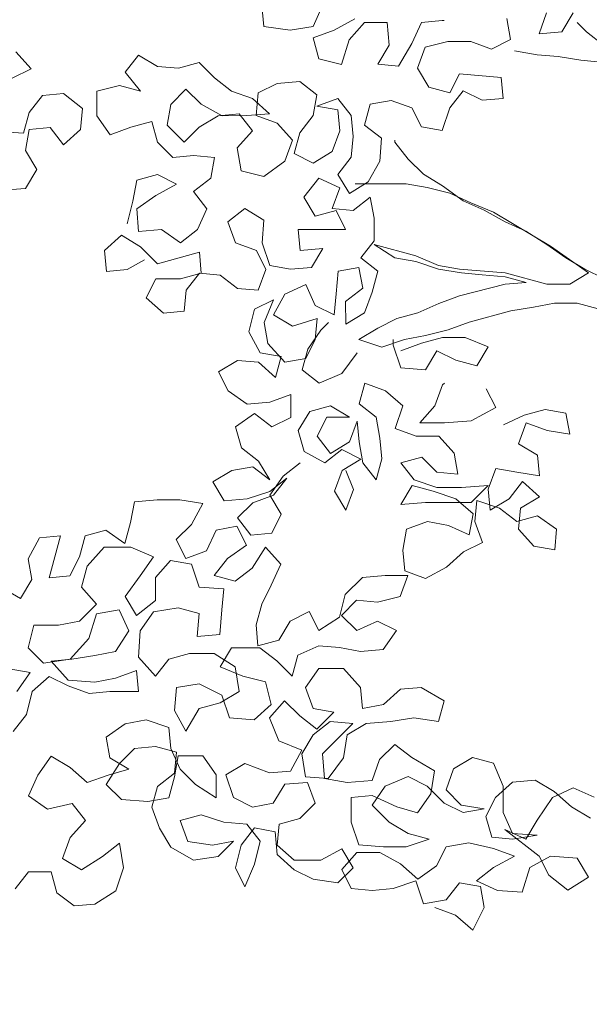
# Model space of a CAD drawing. Header units: millimetres. Extents: x -409347 to -76892, y 286088 to 1850972.
# Tile 27 of 256: x -229732 to -227261, y 411276 to 415549. Entities that reach past the tile are written whole.
import ezdxf

# ---------------------------------------------------------------- set-up
doc = ezdxf.new("R2010")
doc.units = ezdxf.units.MM
doc.linetypes.add('DGN Style 2', pattern=[3.08948, 1.853688, -1.235792])
for name, color, linetype, lineweight in [('a_drzewa', 7, 'Continuous', 0), ('A_P_WAND_BET_A_X', 25, 'Continuous', 0), ('A_P_WAND_BET_V_X', 131, 'DGN Style 2', 0)]:
    doc.layers.add(name, color=color, linetype=linetype, lineweight=lineweight)

msp = doc.modelspace()

# ---------------------------------------------------------------- linework, layer by layer
at = {"layer": 'a_drzewa', "ltscale": 1024}
for p, q in [((-228681.4, 415610.1), (-228673.1, 415519.5)), ((-228459, 415519.7), (-228417.9, 415610.3)), ((-227602.5, 415462.9), (-227619, 415553.4)), ((-227446.1, 415578.3), (-227479, 415487.7)), ((-227380.1, 415496), (-227330.8, 415578.4)), ((-228673.1, 415519.5), (-228557.8, 415503.2)), ((-228557.8, 415503.2), (-228459, 415519.7)), ((-228277.8, 415552.8), (-228368.4, 415503.3)), ((-228302.5, 415462.2), (-228236.6, 415536.4)), ((-228236.6, 415536.4), (-228137.8, 415536.5)), ((-228137.8, 415536.5), (-228129.5, 415437.7)), ((-228030.7, 415446), (-227989.6, 415536.6)), ((-227989.6, 415536.6), (-227899, 415544.9)), ((-227899, 415544.9), (-227890.8, 415544.9)), ((-227273.1, 415496.1), (-227314.3, 415537.2)), ((-228368.4, 415503.3), (-228458.9, 415470.3)), ((-228458.9, 415470.3), (-228434.1, 415379.7)), ((-227479, 415487.7), (-227380.1, 415496)), ((-227198.9, 415438.5), (-227273.1, 415496.1)), ((-228335.3, 415355.1), (-228302.5, 415462.2)), ((-228129.5, 415437.7), (-228178.8, 415355.3)), ((-228088.2, 415347.1), (-228030.7, 415446)), ((-228005.9, 415339), (-227973, 415429.6)), ((-227973, 415429.6), (-227874.2, 415454.4)), ((-227874.2, 415454.4), (-227775.4, 415454.5)), ((-227775.4, 415454.5), (-227684.8, 415421.6)), ((-227684.8, 415421.6), (-227602.5, 415462.9)), ((-229681.9, 415335.8), (-229747.8, 415409.9)), ((-229274.1, 415321.3), (-229216.5, 415395.5)), ((-229216.5, 415395.5), (-229134.1, 415346.2)), ((-227585.9, 415413.5), (-227487.1, 415397.1)), ((-227487.1, 415397.1), (-227396.5, 415388.9)), ((-227396.5, 415388.9), (-227297.7, 415372.6)), ((-229134.1, 415346.2), (-229043.5, 415338)), ((-229043.5, 415338), (-228952.9, 415362.8)), ((-228952.9, 415362.8), (-228887, 415297)), ((-228434.1, 415379.7), (-228335.3, 415355.1)), ((-228178.8, 415355.3), (-228088.2, 415347.1)), ((-227297.7, 415372.6), (-227116.5, 415356.2)), ((-229764.2, 415294.6), (-229681.9, 415335.8)), ((-229208.1, 415239), (-229274.1, 415321.3)), ((-228887, 415297), (-228812.8, 415239.4)), ((-227956.4, 415256.7), (-228005.9, 415339)), ((-227824.7, 415314.4), (-227865.8, 415232)), ((-227643.5, 415298.1), (-227824.7, 415314.4)), ((-227635.2, 415207.5), (-227643.5, 415298.1)), ((-229397.5, 415238.9), (-229298.7, 415263.7)), ((-229298.7, 415263.7), (-229208.1, 415239)), ((-228697.5, 415231.3), (-228615.2, 415272.5)), ((-228615.2, 415272.5), (-228516.4, 415280.8)), ((-228516.4, 415280.8), (-228442.2, 415223.3)), ((-227865.8, 415232), (-227956.4, 415256.7)), ((-229632.4, 415220.6), (-229690, 415146.4)), ((-229541.8, 415228.9), (-229632.4, 415220.6)), ((-229459.4, 415163.1), (-229541.8, 415228.9)), ((-229397.4, 415131.8), (-229397.5, 415238.9)), ((-229010.5, 415247.5), (-229076.3, 415181.5)), ((-228944.5, 415181.6), (-229010.5, 415247.5)), ((-228812.8, 415239.4), (-228722.2, 415206.5)), ((-228705.7, 415132.4), (-228697.5, 415231.3)), ((-228442.2, 415223.3), (-228458.6, 415132.7)), ((-227865.7, 415166.2), (-227808.1, 415240.3)), ((-227808.1, 415240.3), (-227725.7, 415199.2)), ((-229076.3, 415181.5), (-229092.7, 415090.9)), ((-228853.9, 415132.3), (-228944.5, 415181.6)), ((-228722.2, 415206.5), (-228648, 415140.7)), ((-228442.2, 415173.9), (-228351.6, 415206.9)), ((-228351.6, 415157.5), (-228442.2, 415173.9)), ((-228351.6, 415206.9), (-228293.9, 415132.8)), ((-228236.2, 415091.7), (-228211.6, 415182.3)), ((-228211.6, 415182.3), (-228121, 415198.9)), ((-228121, 415198.9), (-228030.4, 415166)), ((-227725.7, 415199.2), (-227635.2, 415207.5)), ((-229690, 415146.4), (-229714.6, 415055.8)), ((-229467.5, 415072.5), (-229459.4, 415163.1)), ((-229339.7, 415049.5), (-229397.4, 415131.8)), ((-228952.7, 415082.8), (-228870.4, 415132.3)), ((-228870.4, 415132.3), (-228779.8, 415140.6)), ((-228746.9, 415132.4), (-228853.9, 415132.3)), ((-228779.8, 415140.6), (-228722.1, 415066.5)), ((-228648, 415140.7), (-228746.9, 415132.4)), ((-228615.1, 415099.6), (-228705.7, 415132.4)), ((-228458.6, 415132.7), (-228516.2, 415058.5)), ((-228343.3, 415066.9), (-228351.6, 415157.5)), ((-228293.9, 415132.8), (-228285.6, 415042.2)), ((-228030.4, 415166), (-227989.2, 415083.7)), ((-227898.6, 415067.3), (-227865.7, 415166.2)), ((-229158.6, 415107.3), (-229249.2, 415082.5)), ((-229133.8, 415016.8), (-229158.6, 415107.3)), ((-229092.7, 415090.9), (-229018.5, 415016.9)), ((-228549.1, 415025.5), (-228615.1, 415099.6)), ((-228162.1, 415034.1), (-228236.2, 415091.7)), ((-227989.2, 415083.7), (-227898.6, 415067.3)), ((-229714.6, 415055.8), (-229821.6, 415063.9)), ((-229706.3, 414981.7), (-229689.9, 415072.3)), ((-229689.9, 415072.3), (-229599.3, 415080.6)), ((-229599.3, 415080.6), (-229541.6, 415006.5)), ((-229541.6, 415006.5), (-229467.5, 415072.5)), ((-229249.2, 415082.5), (-229339.7, 415049.5)), ((-229018.5, 415016.9), (-228952.7, 415082.8)), ((-228722.1, 415066.5), (-228787.9, 414992.4)), ((-228516.2, 415058.5), (-228540.8, 414967.9)), ((-228376.1, 414976.3), (-228343.3, 415066.9)), ((-228285.6, 415042.2), (-228293.8, 414951.6)), ((-229067.9, 414950.9), (-229133.8, 415016.8)), ((-228582, 414934.9), (-228549.1, 415025.5)), ((-228170.2, 414935.3), (-228162.1, 415034.1)), ((-228104.4, 415017.7), (-228104.4, 415025.9)), ((-228046.7, 414943.6), (-228104.4, 415017.7)), ((-229656.8, 414899.4), (-229706.3, 414981.7)), ((-228977.3, 414959.3), (-229067.9, 414950.9)), ((-228886.7, 414951.1), (-228977.3, 414959.3)), ((-228787.9, 414992.4), (-228771.3, 414893.6)), ((-228540.8, 414967.9), (-228458.4, 414926.8)), ((-228458.4, 414926.8), (-228376.1, 414976.3)), ((-228903.1, 414860.5), (-228886.7, 414951.1)), ((-228672.5, 414868.9), (-228582, 414934.9)), ((-228293.8, 414951.6), (-228351.3, 414877.5)), ((-228219.5, 414844.7), (-228170.2, 414935.3)), ((-227980.7, 414877.8), (-228046.7, 414943.6)), ((-229706.1, 414817), (-229656.8, 414899.4)), ((-229224.2, 414852), (-229133.7, 414876.8)), ((-229133.7, 414876.8), (-229051.3, 414835.7)), ((-228771.3, 414893.6), (-228672.5, 414868.9)), ((-228351.3, 414877.5), (-228301.8, 414795.2)), ((-227898.3, 414828.5), (-227980.7, 414877.8)), ((-229240.6, 414761.4), (-229224.2, 414852)), ((-229051.3, 414835.7), (-229141.8, 414786.2)), ((-228977.1, 414802.8), (-228903.1, 414860.5)), ((-228433.7, 414860.9), (-228499.5, 414778.5)), ((-228343, 414819.8), (-228433.7, 414860.9)), ((-228301.8, 414795.2), (-228219.5, 414844.7)), ((-228277.2, 414836.4), (-228054.8, 414836.6)), ((-228054.8, 414836.6), (-227964.2, 414820.2)), ((-227807.7, 414762.7), (-227898.3, 414828.5)), ((-229804.9, 414808.7), (-229706.1, 414817)), ((-229141.8, 414786.2), (-229224.1, 414728.4)), ((-228919.4, 414728.7), (-228977.1, 414802.8)), ((-228375.9, 414729.2), (-228343, 414819.8)), ((-227964.2, 414820.2), (-227865.4, 414795.6)), ((-227865.4, 414795.6), (-227774.7, 414754.5)), ((-229265.2, 414662.5), (-229240.6, 414761.4)), ((-228499.5, 414778.5), (-228450, 414696.2)), ((-228211.2, 414778.8), (-228285.3, 414721.1)), ((-228194.7, 414688.2), (-228211.2, 414778.8)), ((-227717.1, 414721.6), (-227807.7, 414762.7)), ((-227774.7, 414754.5), (-227675.9, 414713.4)), ((-229224.1, 414728.4), (-229215.8, 414629.6)), ((-228960.5, 414638.1), (-228919.4, 414728.7)), ((-228754.7, 414728.9), (-228828.8, 414671.2)), ((-228672.3, 414679.5), (-228754.7, 414728.9)), ((-228450, 414696.2), (-228359.4, 414721)), ((-228285.3, 414721.1), (-228375.9, 414729.2)), ((-228359.4, 414721), (-228318.2, 414638.7)), ((-227626.4, 414672.3), (-227717.1, 414721.6)), ((-227675.9, 414713.4), (-227428.7, 414565.4)), ((-228828.8, 414671.2), (-228795.8, 414580.6)), ((-228680.5, 414580.7), (-228672.3, 414679.5)), ((-228194.6, 414589.4), (-228194.7, 414688.2)), ((-227535.8, 414631.2), (-227626.4, 414672.3)), ((-229289.9, 414613.1), (-229364, 414547.1)), ((-229207.5, 414563.7), (-229289.9, 414613.1)), ((-229215.8, 414629.6), (-229117, 414637.9)), ((-229117, 414637.9), (-229034.6, 414580.4)), ((-229034.6, 414580.4), (-228960.5, 414638.1)), ((-228318.2, 414638.7), (-228524.1, 414638.5)), ((-228524.1, 414638.5), (-228515.7, 414547.9)), ((-227445.2, 414573.6), (-227535.8, 414631.2)), ((-228795.8, 414580.6), (-228705.1, 414547.7)), ((-228647.4, 414481.9), (-228680.5, 414580.7)), ((-228252.2, 414515.2), (-228194.6, 414589.4)), ((-228013.4, 414523.7), (-228194.6, 414572.9)), ((-228194.6, 414572.9), (-228103.9, 414515.3)), ((-227362.8, 414516), (-227445.2, 414573.6)), ((-229364, 414547.1), (-229355.6, 414456.6)), ((-229133.3, 414489.7), (-229207.5, 414563.7)), ((-228952.2, 414539.3), (-229133.3, 414489.7)), ((-228943.9, 414448.7), (-228952.2, 414539.3)), ((-228705.1, 414547.7), (-228663.9, 414465.4)), ((-228515.7, 414547.9), (-228416.9, 414556.2)), ((-228416.9, 414556.2), (-228466.3, 414473.8)), ((-227428.7, 414565.4), (-227263.9, 414450.2)), ((-229265.1, 414464.9), (-229191, 414506.1)), ((-228178, 414457.6), (-228252.2, 414515.2)), ((-228103.9, 414515.3), (-228013.3, 414499)), ((-227914.5, 414482.6), (-228013.4, 414523.7)), ((-228013.3, 414499), (-227914.5, 414466.1)), ((-227280.4, 414466.7), (-227362.8, 414516)), ((-229355.6, 414456.6), (-229265.1, 414464.9)), ((-229034.4, 414423.9), (-228943.9, 414448.7)), ((-228952.1, 414448.7), (-229009.7, 414374.5)), ((-228861.5, 414440.5), (-228952.1, 414448.7)), ((-228663.9, 414465.4), (-228696.8, 414374.8)), ((-228556.8, 414465.5), (-228647.4, 414481.9)), ((-228466.3, 414473.8), (-228556.8, 414465.5)), ((-228359.1, 414358.6), (-228350.9, 414457.5)), ((-228350.9, 414457.5), (-228260.4, 414474)), ((-228260.4, 414474), (-228243.8, 414383.5)), ((-228202.6, 414367), (-228178, 414457.6)), ((-227823.9, 414466.2), (-227914.5, 414482.6)), ((-227914.5, 414466.1), (-227815.6, 414449.7)), ((-227626.2, 414449.9), (-227823.9, 414466.2)), ((-227815.6, 414449.7), (-227725.1, 414441.6)), ((-227445, 414400.7), (-227626.2, 414449.9)), ((-227263.9, 414450.2), (-227346.2, 414400.7)), ((-227198, 414425.6), (-227280.4, 414466.7)), ((-229182.6, 414341.4), (-229141.5, 414423.8)), ((-229141.5, 414423.8), (-229034.4, 414423.9)), ((-228787.3, 414383), (-228861.5, 414440.5)), ((-228581.4, 414358.4), (-228490.9, 414399.7)), ((-228490.9, 414399.7), (-228449.6, 414309.1)), ((-227626.2, 414400.5), (-227823.8, 414350.9)), ((-227725.1, 414441.6), (-227626.2, 414433.4)), ((-227626.2, 414433.4), (-227535.6, 414408.8)), ((-227535.6, 414408.8), (-227626.2, 414400.5)), ((-227346.2, 414400.7), (-227445, 414400.7)), ((-229009.7, 414374.5), (-229017.8, 414283.9)), ((-228696.8, 414374.8), (-228787.3, 414383)), ((-228630.8, 414267.8), (-228581.4, 414358.4)), ((-228367.2, 414268), (-228359.1, 414358.6)), ((-228243.8, 414383.5), (-228317.9, 414325.7)), ((-228235.5, 414276.4), (-228202.6, 414367)), ((-229108.4, 414275.6), (-229182.6, 414341.4)), ((-228713.1, 414292.4), (-228630.8, 414333.7)), ((-228630.8, 414333.7), (-228671.9, 414234.8)), ((-228317.9, 414325.7), (-228317.8, 414226.9)), ((-227914.3, 414317.9), (-228004.9, 414276.6)), ((-227823.8, 414350.9), (-227914.3, 414317.9)), ((-227502.6, 414301.8), (-227412, 414318.3)), ((-227412, 414318.3), (-227313.2, 414318.4)), ((-227313.2, 414318.4), (-227222.6, 414293.8)), ((-229017.8, 414283.9), (-229108.4, 414275.6)), ((-228737.8, 414193.6), (-228713.1, 414292.4)), ((-228449.6, 414309.1), (-228367.2, 414268)), ((-228317.8, 414226.9), (-228235.5, 414276.4)), ((-228004.9, 414276.6), (-228095.5, 414251.8)), ((-227782.5, 414235.6), (-227601.4, 414285.2)), ((-227601.4, 414285.2), (-227502.6, 414301.8)), ((-228671.9, 414234.8), (-228655.4, 414144.3)), ((-228548.4, 414218.5), (-228630.8, 414267.8)), ((-228441.3, 414251.5), (-228548.4, 414218.5)), ((-228449.5, 414160.9), (-228441.3, 414251.5)), ((-228424.8, 414202.1), (-228391.9, 414235.1)), ((-228095.5, 414251.8), (-228177.8, 414210.6)), ((-227873.1, 414202.6), (-227782.5, 414235.6)), ((-228688.3, 414103), (-228737.8, 414193.6)), ((-228482.4, 414119.7), (-228424.8, 414202.1)), ((-228177.8, 414210.6), (-228260.1, 414161.1)), ((-227971.9, 414177.8), (-227873.1, 414202.6)), ((-228655.4, 414144.3), (-228581.2, 414062)), ((-228490.6, 414078.5), (-228449.5, 414160.9)), ((-228260.1, 414161.1), (-228161.2, 414128.2)), ((-228161.2, 414128.2), (-228062.4, 414161.3)), ((-228111.8, 414136.5), (-228111.9, 414161.2)), ((-228078.9, 414111.8), (-227988.3, 414144.9)), ((-228062.4, 414161.3), (-227971.9, 414177.8)), ((-227988.3, 414144.9), (-227897.7, 414169.7)), ((-227897.7, 414169.7), (-227798.9, 414169.7)), ((-227798.9, 414169.7), (-227700.1, 414128.7)), ((-228597.7, 414086.7), (-228688.3, 414103)), ((-228507, 414029.1), (-228482.4, 414119.7)), ((-228268.3, 414103.4), (-228334.1, 414012.8)), ((-228078.8, 414037.7), (-228111.8, 414136.5)), ((-227922.4, 414112), (-227971.7, 414029.6)), ((-227840, 414070.9), (-227922.4, 414112)), ((-227700.1, 414128.7), (-227749.4, 414046.3)), ((-228869.4, 414020.5), (-228787.1, 414070)), ((-228787.1, 414070), (-228696.5, 414061.9)), ((-228696.5, 414061.9), (-228622.3, 413996.1)), ((-228622.3, 413996.1), (-228597.7, 414086.7)), ((-228581.2, 414062), (-228490.6, 414078.5)), ((-227749.4, 414046.3), (-227840, 414070.9)), ((-228828.1, 413938.2), (-228869.4, 414020.5)), ((-228432.9, 413971.5), (-228507, 414029.1)), ((-227971.7, 414029.6), (-228078.8, 414037.7)), ((-228334.1, 414012.8), (-228432.9, 413971.5)), ((-228745.7, 413880.6), (-228828.1, 413938.2)), ((-228235.2, 413971.7), (-228259.8, 413881.1)), ((-228144.6, 413938.8), (-228235.2, 413971.7)), ((-228070.4, 413873), (-228144.6, 413938.8)), ((-227930.4, 413873.2), (-227897.6, 413963.8)), ((-227897.6, 413963.8), (-227889.3, 413972)), ((-227708.1, 413947.5), (-227666.9, 413865.2)), ((-228646.9, 413889), (-228745.7, 413880.6)), ((-228556.3, 413922), (-228646.9, 413889)), ((-228556.2, 413823.2), (-228556.3, 413922)), ((-228473.9, 413848), (-228523.3, 413765.6)), ((-228383.4, 413872.7), (-228473.9, 413848)), ((-228301, 413823.4), (-228383.4, 413872.7)), ((-228259.8, 413881.1), (-228185.7, 413823.5)), ((-228103.3, 413774.2), (-228070.4, 413873)), ((-227996.2, 413799), (-227930.4, 413873.2)), ((-227666.9, 413865.2), (-227773.9, 413807.4)), ((-227543.3, 413832.3), (-227452.8, 413857.1)), ((-227452.8, 413857.1), (-227362.2, 413840.7)), ((-228795, 413781.8), (-228712.7, 413839.5)), ((-228712.7, 413839.5), (-228638.6, 413781.9)), ((-228638.6, 413781.9), (-228556.2, 413823.2)), ((-228440.9, 413740.9), (-228399.8, 413823.3)), ((-228399.8, 413823.3), (-228301, 413823.4)), ((-228268, 413807), (-228300.9, 413716.3)), ((-228259.7, 413716.4), (-228268, 413807)), ((-228185.7, 413823.5), (-228169.1, 413732.9)), ((-227773.9, 413807.4), (-227889.2, 413799.1)), ((-227633.9, 413791.1), (-227543.3, 413832.3)), ((-227362.2, 413840.7), (-227345.6, 413750.2)), ((-228770.2, 413691.2), (-228795, 413781.8)), ((-228523.3, 413765.6), (-228498.5, 413675)), ((-228012.6, 413741.3), (-228103.3, 413774.2)), ((-227889.2, 413799.1), (-227996.2, 413799)), ((-227535.1, 413799.4), (-227567.9, 413708.8)), ((-227444.4, 413766.5), (-227535.1, 413799.4)), ((-227345.6, 413750.2), (-227444.4, 413766.5)), ((-228383.2, 413666.9), (-228440.9, 413740.9)), ((-228300.9, 413716.3), (-228383.2, 413666.9)), ((-228243.1, 413625.8), (-228259.7, 413716.4)), ((-228169.1, 413732.9), (-228160.8, 413642.4)), ((-227913.8, 413741.4), (-228012.6, 413741.3)), ((-227847.9, 413667.3), (-227913.8, 413741.4)), ((-228696.1, 413633.6), (-228770.2, 413691.2)), ((-228498.5, 413675), (-228407.8, 413625.7)), ((-228407.8, 413625.7), (-228333.8, 413683.4)), ((-228333.8, 413683.4), (-228251.4, 413642.3)), ((-227567.9, 413708.8), (-227485.5, 413659.4)), ((-228646.6, 413551.3), (-228696.1, 413633.6)), ((-228251.4, 413642.3), (-228333.7, 413592.8)), ((-228160.8, 413642.4), (-228185.4, 413551.7)), ((-228078.4, 413626), (-227987.9, 413650.8)), ((-227987.9, 413650.8), (-227921.9, 413584.9)), ((-227831.3, 413576.8), (-227847.9, 413667.3)), ((-227485.5, 413659.4), (-227477.2, 413568.9)), ((-228893.6, 413542.9), (-228811.3, 413592.4)), ((-228811.3, 413592.4), (-228720.8, 413608.9)), ((-228720.8, 413608.9), (-228646.6, 413551.3)), ((-228514.9, 413625.6), (-228589, 413567.8)), ((-228333.7, 413592.8), (-228366.5, 413502.2)), ((-228284.2, 413510.5), (-228317.2, 413592.8)), ((-228185.4, 413551.7), (-228243.1, 413625.8)), ((-228020.7, 413551.9), (-228078.4, 413626)), ((-227666.6, 413601.6), (-227699.5, 413511)), ((-227576, 413585.2), (-227666.6, 413601.6)), ((-228589, 413567.8), (-228646.5, 413485.4)), ((-228572.5, 413559.6), (-228646.5, 413501.9)), ((-228630.1, 413485.5), (-228572.5, 413559.6)), ((-227921.9, 413519), (-228020.7, 413551.9)), ((-227921.9, 413584.9), (-227831.3, 413576.8)), ((-227477.2, 413568.9), (-227576, 413585.2)), ((-228844.1, 413460.6), (-228893.6, 413542.9)), ((-228366.5, 413502.2), (-228317.1, 413419.9)), ((-228317.1, 413419.9), (-228284.2, 413510.5)), ((-228028.9, 413527.2), (-228078.3, 413444.8)), ((-227938.3, 413502.6), (-228028.9, 413527.2)), ((-227839.5, 413469.7), (-227938.3, 413502.6)), ((-227814.8, 413519.1), (-227921.9, 413519)), ((-227699.5, 413527.5), (-227814.8, 413519.1)), ((-227773.6, 413453.3), (-227699.5, 413527.5)), ((-227699.5, 413511), (-227691.2, 413420.4)), ((-227608.9, 413469.9), (-227551.3, 413544.1)), ((-227551.3, 413544.1), (-227477.1, 413478.3)), ((-229234.1, 413457), (-229135.2, 413465.3)), ((-229135.2, 413465.3), (-229036.4, 413465.4)), ((-229036.4, 413465.4), (-228937.6, 413449)), ((-228745.3, 413468.9), (-228844.1, 413460.6)), ((-228646.5, 413501.9), (-228745.3, 413468.9)), ((-228720.6, 413452.4), (-228630.1, 413485.5)), ((-228646.5, 413485.4), (-228597, 413403.1)), ((-227765.3, 413403.9), (-227839.5, 413469.7)), ((-227748.9, 413461.6), (-227757, 413371)), ((-227650, 413428.7), (-227748.9, 413461.6)), ((-227691.2, 413420.4), (-227608.9, 413469.9)), ((-227477.1, 413478.3), (-227559.4, 413428.8)), ((-229250.4, 413366.4), (-229234.1, 413457)), ((-228937.6, 413449), (-228986.9, 413358.4)), ((-228786.4, 413386.5), (-228720.6, 413452.4)), ((-228078.3, 413444.8), (-227971.2, 413453.1)), ((-227971.2, 413453.1), (-227773.6, 413453.3)), ((-227575.8, 413371.1), (-227650, 413428.7)), ((-227559.4, 413428.8), (-227567.6, 413338.2)), ((-228728.7, 413312.4), (-228786.4, 413386.5)), ((-228597, 413403.1), (-228638.1, 413320.7)), ((-227781.7, 413313.3), (-227765.3, 413403.9)), ((-227485.3, 413395.9), (-227575.8, 413371.1)), ((-227402.9, 413338.3), (-227485.3, 413395.9)), ((-229448, 413308.6), (-229357.5, 413333.4)), ((-229357.5, 413333.4), (-229275.1, 413275.8)), ((-229275.1, 413275.8), (-229250.4, 413366.4)), ((-228986.9, 413358.4), (-229052.7, 413292.5)), ((-228920.9, 413243.2), (-228879.8, 413333.8)), ((-228879.8, 413333.8), (-228789.3, 413350.3)), ((-228789.3, 413350.3), (-228748, 413268)), ((-228069.8, 413247.1), (-228053.5, 413337.8)), ((-228053.5, 413337.8), (-227962.9, 413370.8)), ((-227962.9, 413370.8), (-227872.3, 413354.4)), ((-227872.3, 413354.4), (-227781.7, 413313.3)), ((-227757, 413371), (-227724, 413280.4)), ((-227567.6, 413338.2), (-227501.6, 413264.1)), ((-227411, 413247.8), (-227402.9, 413338.3)), ((-229695, 413209.5), (-229645.7, 413300.1)), ((-229645.7, 413300.1), (-229555.1, 413308.5)), ((-229555.1, 413308.5), (-229604.3, 413127.2)), ((-229472.7, 413218), (-229448, 413308.6)), ((-229052.7, 413292.5), (-229011.5, 413210.1)), ((-228638.1, 413320.7), (-228728.7, 413312.4)), ((-229365.6, 413259.2), (-229439.7, 413176.8)), ((-229250.3, 413259.3), (-229365.6, 413259.2)), ((-229151.5, 413218.2), (-229250.3, 413259.3)), ((-228748, 413268), (-228830.3, 413210.3)), ((-228723.2, 413169.2), (-228665.6, 413259.9)), ((-228665.6, 413259.9), (-228599.7, 413185.8)), ((-228061.5, 413156.6), (-228069.8, 413247.1)), ((-227724, 413280.4), (-227806.3, 413239.2)), ((-227501.6, 413264.1), (-227411, 413247.8)), ((-229678.5, 413118.9), (-229695, 413209.5)), ((-229513.8, 413135.6), (-229472.7, 413218)), ((-229209.1, 413135.8), (-229151.5, 413218.2)), ((-229011.5, 413210.1), (-228920.9, 413243.2)), ((-228830.3, 413210.3), (-228887.9, 413136.1)), ((-227806.3, 413239.2), (-227880.4, 413173.2)), ((-229439.7, 413176.8), (-229464.3, 413086.2)), ((-229077.4, 413201.8), (-229143.2, 413127.7)), ((-228986.8, 413185.5), (-229077.4, 413201.8)), ((-228953.7, 413086.7), (-228986.8, 413185.5)), ((-228797.3, 413111.5), (-228723.2, 413169.2)), ((-228599.7, 413185.8), (-228640.8, 413095.2)), ((-227880.4, 413173.2), (-227970.9, 413123.7)), ((-229727.8, 413036.5), (-229678.5, 413118.9)), ((-229604.3, 413127.2), (-229513.8, 413135.6)), ((-229274.9, 413045.2), (-229209.1, 413135.8)), ((-229143.2, 413127.7), (-229143.1, 413028.8)), ((-228887.9, 413136.1), (-228797.3, 413111.5)), ((-228319.6, 413054.3), (-228245.5, 413128.5)), ((-228245.5, 413128.5), (-228146.7, 413136.8)), ((-228146.7, 413136.8), (-228047.9, 413136.9)), ((-228047.9, 413136.9), (-228080.7, 413046.3)), ((-227970.9, 413123.7), (-228061.5, 413156.6)), ((-229826.7, 413094.1), (-229727.8, 413036.5)), ((-229464.3, 413086.2), (-229398.4, 413012.1)), ((-228846.7, 413078.5), (-228953.7, 413086.7)), ((-228854.8, 412987.9), (-228846.7, 413078.5)), ((-228640.8, 413095.2), (-228681.9, 413012.8)), ((-229225.4, 412962.9), (-229274.9, 413045.2)), ((-228344.2, 412955.5), (-228319.6, 413054.3)), ((-228080.7, 413046.3), (-228179.5, 413021.5)), ((-229398.4, 413012.1), (-229472.4, 412938)), ((-229143.1, 413028.8), (-229225.4, 412962.9)), ((-229151.3, 412979.4), (-229044.2, 412996)), ((-229044.2, 412996), (-228953.6, 412971.4)), ((-228681.9, 413012.8), (-228706.5, 412922.2)), ((-228270.1, 413029.6), (-228336, 412963.7)), ((-228179.5, 413021.5), (-228270.1, 413029.6)), ((-229431.2, 412863.9), (-229398.3, 412971)), ((-229398.3, 412971), (-229299.5, 412987.5)), ((-229299.5, 412987.5), (-229258.2, 412897)), ((-229208.8, 412897), (-229151.3, 412979.4)), ((-228953.6, 412971.4), (-228961.8, 412872.5)), ((-228862.9, 412880.9), (-228854.8, 412987.9)), ((-228558.3, 412938.8), (-228476, 412980)), ((-228476, 412980), (-228434.7, 412897.7)), ((-228434.7, 412897.7), (-228344.2, 412955.5)), ((-228336, 412963.7), (-228270, 412897.9)), ((-229670, 412921.3), (-229694.7, 412822.5)), ((-229563, 412921.4), (-229670, 412921.3)), ((-229472.4, 412938), (-229563, 412921.4)), ((-228706.5, 412922.2), (-228698.2, 412831.6)), ((-228607.6, 412856.4), (-228558.3, 412938.8)), ((-228270, 412897.9), (-228179.5, 412939.1)), ((-228179.5, 412939.1), (-228097.1, 412898)), ((-229513.4, 412773.2), (-229431.2, 412863.9)), ((-229258.2, 412897), (-229315.8, 412806.3)), ((-229217, 412781.7), (-229208.8, 412897)), ((-228961.8, 412872.5), (-228862.9, 412880.9)), ((-228097.1, 412898), (-228154.7, 412815.6)), ((-229694.7, 412822.5), (-229628.7, 412756.6)), ((-228813.5, 412823.3), (-228862.8, 412740.9)), ((-228689.9, 412823.4), (-228813.5, 412823.3)), ((-228698.2, 412831.6), (-228607.6, 412856.4)), ((-228615.8, 412765.8), (-228689.9, 412823.4)), ((-228434.7, 412831.8), (-228525.2, 412790.6)), ((-228344.1, 412823.7), (-228434.7, 412831.8)), ((-228253.5, 412807.3), (-228344.1, 412823.7)), ((-229406.4, 412789.8), (-229505.2, 412773.2)), ((-229315.8, 412806.3), (-229406.4, 412789.8)), ((-229142.8, 412699.4), (-229217, 412781.7)), ((-228994.6, 412798.4), (-229085.2, 412773.6)), ((-228887.6, 412798.5), (-228994.6, 412798.4)), ((-228796.9, 412740.9), (-228887.6, 412798.5)), ((-228525.2, 412790.6), (-228549.8, 412700)), ((-228154.7, 412815.6), (-228253.5, 412807.3)), ((-229628.7, 412756.6), (-229513.4, 412773.2)), ((-229505.2, 412773.2), (-229595.8, 412764.9)), ((-229595.8, 412764.9), (-229521.6, 412682.6)), ((-229085.2, 412773.6), (-229142.8, 412699.4)), ((-228862.8, 412740.9), (-228764, 412699.8)), ((-228780.4, 412633.9), (-228796.9, 412740.9)), ((-228549.8, 412700), (-228615.8, 412765.8)), ((-228434.6, 412733), (-228492.1, 412650.6)), ((-228327.5, 412733.1), (-228434.6, 412733)), ((-228253.3, 412650.8), (-228327.5, 412733.1)), ((-229686.3, 412715.4), (-229776.9, 412731.8)), ((-229743.9, 412633), (-229686.3, 412715.4)), ((-229603.9, 412699), (-229678, 412633.1)), ((-229521.6, 412657.9), (-229603.9, 412699)), ((-229406.3, 412674.5), (-229315.7, 412691)), ((-229315.7, 412691), (-229225.2, 412724.1)), ((-229225.2, 412724.1), (-229216.8, 412633.5)), ((-228764, 412699.8), (-228665.1, 412675.2)), ((-229521.6, 412682.6), (-229406.3, 412674.5)), ((-229430.9, 412625.1), (-229521.6, 412657.9)), ((-229052.1, 412650.1), (-229060.3, 412551.3)), ((-228953.3, 412666.7), (-229052.1, 412650.1)), ((-228854.5, 412617.3), (-228953.3, 412666.7)), ((-228665.1, 412675.2), (-228640.3, 412576.4)), ((-228492.1, 412650.6), (-228459.1, 412560.1)), ((-228245, 412560.3), (-228253.3, 412650.8)), ((-227989.8, 412651.1), (-228080.4, 412642.8)), ((-227890.9, 412593.5), (-227989.8, 412651.1)), ((-229678, 412633.1), (-229702.6, 412534.2)), ((-229340.4, 412633.4), (-229430.9, 412625.1)), ((-229216.8, 412633.5), (-229340.4, 412633.4)), ((-228862.7, 412584.4), (-228780.4, 412633.9)), ((-228821.4, 412518.6), (-228854.5, 412617.3)), ((-228080.4, 412642.8), (-228154.4, 412576.8)), ((-228953.2, 412559.6), (-228862.7, 412584.4)), ((-228640.3, 412576.4), (-228714.4, 412510.4)), ((-228582.7, 412592.9), (-228648.5, 412518.7)), ((-228516.7, 412527.1), (-228582.7, 412592.9)), ((-228154.4, 412576.8), (-228245, 412560.3)), ((-227915.5, 412502.9), (-227890.9, 412593.5)), ((-229702.6, 412534.2), (-229760.2, 412460)), ((-229060.3, 412551.3), (-229010.8, 412460.7)), ((-229010.8, 412460.7), (-228953.2, 412559.6)), ((-228442.6, 412469.5), (-228516.7, 412527.1)), ((-228459.1, 412560.1), (-228368.5, 412543.7)), ((-228368.5, 412543.7), (-228442.6, 412469.5)), ((-228121.4, 412502.7), (-228022.6, 412519.3)), ((-228022.6, 412519.3), (-227915.5, 412502.9)), ((-229274.4, 412493.4), (-229356.7, 412435.7)), ((-229183.8, 412510), (-229274.4, 412493.4)), ((-229084.9, 412477.1), (-229183.8, 412510)), ((-229076.6, 412386.6), (-229084.9, 412477.1)), ((-228714.4, 412510.4), (-228821.4, 412518.6)), ((-228648.5, 412518.7), (-228607.2, 412419.9)), ((-228385, 412502.5), (-228459, 412444.8)), ((-228417.8, 412362.5), (-228286.1, 412494.3)), ((-228286.1, 412494.3), (-228385, 412502.5)), ((-228310.8, 412444.9), (-228228.5, 412494.4)), ((-228228.5, 412494.4), (-228121.4, 412502.7)), ((-229356.7, 412435.7), (-229340.1, 412345.1)), ((-228459, 412444.8), (-228508.4, 412362.4)), ((-228327.2, 412346.1), (-228310.8, 412444.9)), ((-229142.5, 412394.7), (-229233.1, 412386.4)), ((-229051.9, 412370.1), (-229142.5, 412394.7)), ((-228607.2, 412419.9), (-228508.4, 412378.8)), ((-228104.9, 412403.9), (-228170.7, 412338)), ((-228030.7, 412346.3), (-228104.9, 412403.9)), ((-229595.4, 412353.1), (-229653, 412270.7)), ((-229513, 412303.8), (-229595.4, 412353.1)), ((-229233.1, 412386.4), (-229298.9, 412320.5)), ((-229035.3, 412296), (-229076.6, 412386.6)), ((-229060, 412279.5), (-229051.9, 412370.1)), ((-229060, 412263), (-229043.6, 412353.6)), ((-229043.6, 412353.6), (-228936.6, 412353.7)), ((-228936.6, 412353.7), (-228878.9, 412271.4)), ((-228508.4, 412378.8), (-228557.7, 412288.2)), ((-228508.4, 412362.4), (-228491.8, 412263.6)), ((-228409.4, 412255.4), (-228417.8, 412362.5)), ((-229298.9, 412320.5), (-229356.5, 412229.8)), ((-229340.1, 412345.1), (-229257.7, 412295.8)), ((-228755.4, 412321), (-228837.7, 412271.5)), ((-228648.3, 412279.9), (-228755.4, 412321)), ((-228393, 412255.4), (-228327.2, 412346.1)), ((-228170.7, 412338), (-228203.5, 412247.4)), ((-227931.8, 412288.8), (-228030.7, 412346.3)), ((-227767.2, 412346.6), (-227849.5, 412297.1)), ((-227676.6, 412322), (-227767.2, 412346.6)), ((-227635.3, 412223.2), (-227676.6, 412322)), ((-229653, 412270.7), (-229694.1, 412180.1)), ((-229438.8, 412238), (-229513, 412303.8)), ((-229348.3, 412271), (-229438.8, 412238)), ((-229257.7, 412295.8), (-229348.3, 412271)), ((-229134.1, 412221.8), (-229060, 412279.5)), ((-229084.6, 412172.4), (-229060, 412263)), ((-228969.4, 412230.2), (-229035.3, 412296)), ((-228878.9, 412271.4), (-228878.8, 412172.6)), ((-228837.7, 412271.5), (-228804.6, 412172.7)), ((-228557.7, 412288.2), (-228648.3, 412279.9)), ((-228491.8, 412263.6), (-228393, 412255.4)), ((-228047.1, 412264), (-228145.9, 412222.7)), ((-227964.7, 412222.9), (-228047.1, 412264)), ((-227948.2, 412189.9), (-227931.8, 412288.8)), ((-227849.5, 412297.1), (-227882.3, 412206.5)), ((-229356.5, 412229.8), (-229290.5, 412164)), ((-229158.7, 412131.2), (-229134.1, 412221.8)), ((-228878.8, 412172.6), (-228969.4, 412230.2)), ((-228631.7, 412148.1), (-228582.3, 412230.5)), ((-228582.3, 412230.5), (-228483.5, 412238.9)), ((-228483.5, 412238.9), (-228450.5, 412148.3)), ((-228310.6, 412239), (-228409.4, 412255.4)), ((-228203.5, 412247.4), (-228310.6, 412239)), ((-228145.9, 412222.7), (-228203.4, 412140.3)), ((-227890.5, 412148.8), (-227964.7, 412222.9)), ((-227594.1, 412239.7), (-227668.2, 412173.7)), ((-227635.2, 412107.9), (-227635.3, 412223.2)), ((-227495.3, 412248), (-227594.1, 412239.7)), ((-227412.9, 412198.7), (-227495.3, 412248)), ((-229694.1, 412180.1), (-229611.7, 412122.5)), ((-228294.1, 412173.2), (-228203.5, 412181.5)), ((-228203.5, 412181.5), (-228096.4, 412132.2)), ((-228005.8, 412107.5), (-227948.2, 412189.9)), ((-227882.3, 412206.5), (-227816.4, 412140.7)), ((-227421.1, 412174), (-227330.6, 412215.2)), ((-227338.7, 412132.9), (-227412.9, 412198.7)), ((-227330.6, 412215.2), (-227240, 412174.1)), ((-229611.7, 412122.5), (-229504.6, 412147.3)), ((-229504.6, 412147.3), (-229446.9, 412073.3)), ((-229290.5, 412164), (-229175.2, 412155.9)), ((-229175.2, 412155.9), (-229084.6, 412172.4)), ((-228804.6, 412172.7), (-228722.3, 412131.6)), ((-228722.3, 412131.6), (-228631.7, 412148.1)), ((-228450.5, 412148.3), (-228516.3, 412082.4)), ((-228294, 412066.1), (-228294.1, 412173.2)), ((-228203.4, 412140.3), (-228129.3, 412066.2)), ((-227808.1, 412107.7), (-227890.5, 412148.8)), ((-227816.4, 412140.7), (-227717.5, 412124.3)), ((-227668.2, 412173.7), (-227709.3, 412091.3)), ((-227486.9, 412075.1), (-227421.1, 412174)), ((-229125.7, 412040.6), (-229158.7, 412131.2)), ((-228944.6, 412098.4), (-229035.1, 412073.7)), ((-228845.7, 412065.6), (-228944.6, 412098.4)), ((-228096.4, 412132.2), (-228005.8, 412107.5)), ((-227717.5, 412124.3), (-227808.1, 412107.7)), ((-227593.9, 412017.3), (-227635.2, 412107.9)), ((-227256.3, 412083.5), (-227338.7, 412132.9)), ((-229446.9, 412073.3), (-229512.7, 411999.1)), ((-229035.1, 412073.7), (-229002.1, 411983.1)), ((-228746.9, 412057.4), (-228845.7, 412065.6)), ((-228689.2, 411983.4), (-228746.9, 412057.4)), ((-228606.9, 412057.6), (-228615, 411967)), ((-228516.3, 412082.4), (-228606.9, 412057.6)), ((-228260.9, 411967.3), (-228294, 412066.1)), ((-228129.3, 412066.2), (-228046.9, 412016.9)), ((-227709.3, 412091.3), (-227684.5, 412000.8)), ((-227536.3, 411992.7), (-227486.9, 412075.1)), ((-229076.2, 411958.3), (-229125.7, 412040.6)), ((-228713.9, 412041), (-228771.5, 411966.8)), ((-228623.3, 412024.6), (-228713.9, 412041)), ((-228615, 411925.8), (-228623.3, 412024.6)), ((-228046.9, 412016.9), (-227956.3, 411992.3)), ((-227478.5, 411918.6), (-227626.9, 412033.8)), ((-227626.9, 412033.8), (-227536.3, 411992.7)), ((-227486.9, 412009.2), (-227593.9, 412017.3)), ((-227593.9, 411992.6), (-227486.9, 412009.2)), ((-229512.7, 411999.1), (-229545.6, 411908.5)), ((-229372.6, 411916.9), (-229298.6, 411974.6)), ((-229298.6, 411974.6), (-229282, 411867.5)), ((-229002.1, 411983.1), (-228895, 411966.7)), ((-228895, 411966.7), (-228804.5, 411983.3)), ((-228804.5, 411983.3), (-228870.3, 411917.3)), ((-228771.5, 411966.8), (-228796.1, 411868)), ((-228713.8, 411884.5), (-228689.2, 411983.4)), ((-228615, 411967), (-228540.9, 411901.2)), ((-228153.9, 411959.2), (-228260.9, 411967.3)), ((-227956.3, 411992.3), (-228055, 411959.3)), ((-227882.1, 411959.4), (-227783.3, 411976)), ((-227783.3, 411976), (-227676.2, 411951.4)), ((-227684.5, 412000.8), (-227593.9, 411992.6)), ((-228977.3, 411900.8), (-229076.2, 411958.3)), ((-228540.8, 411860), (-228615, 411925.8)), ((-228425.6, 411901.3), (-228335, 411950.8)), ((-228335, 411950.8), (-228285.5, 411868.5)), ((-228335, 411860.2), (-228269.1, 411934.4)), ((-228269.1, 411934.4), (-228170.3, 411934.4)), ((-228170.3, 411934.4), (-228079.7, 411885.1)), ((-228055, 411959.3), (-228153.9, 411959.2)), ((-227923.2, 411877), (-227882.1, 411959.4)), ((-227676.2, 411951.4), (-227585.6, 411918.5)), ((-229545.6, 411908.5), (-229463.2, 411859.1)), ((-229463.2, 411859.1), (-229372.6, 411916.9)), ((-228870.3, 411917.3), (-228977.3, 411900.8)), ((-228754.9, 411785.7), (-228713.8, 411884.5)), ((-228540.9, 411901.2), (-228425.6, 411901.3)), ((-228079.7, 411885.1), (-228005.5, 411819.3)), ((-227585.6, 411918.5), (-227676.1, 411869)), ((-227519.7, 411869.2), (-227429.1, 411918.7)), ((-227437.3, 411836.3), (-227478.5, 411918.6)), ((-227429.1, 411918.7), (-227313.8, 411910.5)), ((-227313.8, 411910.5), (-227264.3, 411828.2)), ((-229693.8, 411850.7), (-229751.3, 411776.5)), ((-229594.9, 411850.8), (-229693.8, 411850.7)), ((-229570.1, 411760.2), (-229594.9, 411850.8)), ((-229282, 411867.5), (-229314.9, 411768.7)), ((-228796.1, 411868), (-228754.9, 411785.7)), ((-228458.4, 411818.9), (-228540.8, 411860)), ((-228285.5, 411868.5), (-228351.4, 411802.5)), ((-228293.7, 411777.9), (-228335, 411860.2)), ((-228005.5, 411819.3), (-227923.2, 411877)), ((-227676.1, 411869), (-227750.2, 411811.3)), ((-227552.5, 411762.1), (-227519.7, 411869.2)), ((-227354.9, 411770.5), (-227437.3, 411836.3)), ((-228351.4, 411802.5), (-228458.4, 411818.9)), ((-228013.7, 411811.1), (-228112.5, 411778)), ((-227980.7, 411712.3), (-228013.7, 411811.1)), ((-227824.3, 411803), (-227881.9, 411728.8)), ((-227733.7, 411786.6), (-227824.3, 411803)), ((-227750.2, 411811.3), (-227659.6, 411770.2)), ((-227264.3, 411828.2), (-227354.9, 411770.5)), ((-229496, 411702.6), (-229570.1, 411760.2)), ((-229314.9, 411768.7), (-229405.4, 411711)), ((-228203.1, 411769.7), (-228293.7, 411777.9)), ((-228112.5, 411778), (-228203.1, 411769.7)), ((-227717.2, 411696), (-227733.7, 411786.6)), ((-227659.6, 411770.2), (-227552.5, 411762.1)), ((-229405.4, 411711), (-229496, 411702.6)), ((-227881.9, 411728.8), (-227980.7, 411712.3)), ((-227931.3, 411695.8), (-227840.7, 411663)), ((-227766.5, 411597.2), (-227717.2, 411696)), ((-227840.7, 411663), (-227766.5, 411597.2))]:
    msp.add_line(p, q, dxfattribs=at)
at = {"layer": 'A_P_WAND_BET_A_X', "ltscale": 0.01}
msp.add_3dface([(-409346.6, 1850971.6), (-87526.5, 1850971.6), (-87526.5, 286087.9), (-409346.6, 286087.9)], dxfattribs=at)
at = {"layer": 'A_P_WAND_BET_V_X'}
msp.add_3dface([(-346399.5, 477353.8), (-346399.5, 342353.8), (-171399.5, 342353.8), (-171399.5, 477353.8)], dxfattribs=at)

doc.saveas('drawing.dxf')
